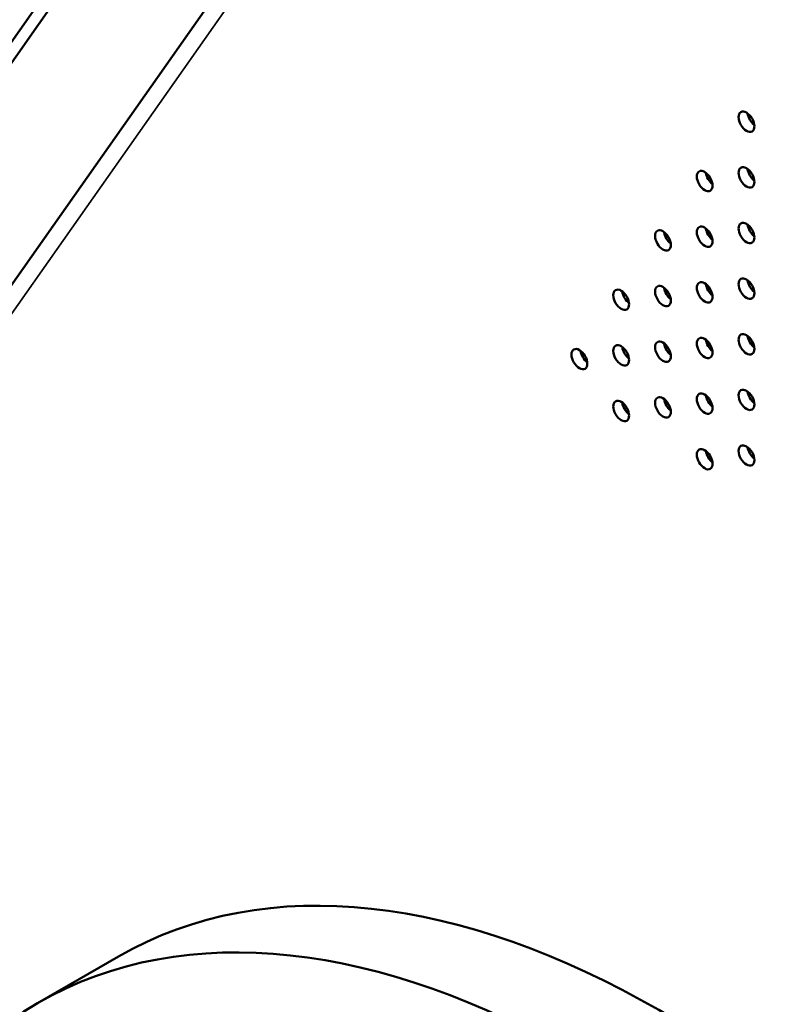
# Model space of a CAD drawing. Header units: millimetres. Extents: x 90 to 4407, y 90 to 14716.
# Tile 7 of 32: x 462 to 579, y 885 to 1040. Entities that reach past the tile are written whole.
import ezdxf

# ---------------------------------------------------------------- set-up
doc = ezdxf.new("R2010")
doc.units = ezdxf.units.MM
doc.header["$LTSCALE"] = 15
doc.layers.add('Etroit visible (ISO)', color=7, linetype='Continuous', lineweight=35)
doc.layers.add('Visible (ISO)', color=7, linetype='Continuous', lineweight=50)

msp = doc.modelspace()

# ---------------------------------------------------------------- linework, layer by layer
at = {"layer": 'Etroit visible (ISO)'}
for p, q in [((553.59, 1125.75), (399.99, 907.24)), ((576.35, 989.49), (576.53, 989.59)), ((556.94, 978.28), (557.28, 978.48))]:
    msp.add_line(p, q, dxfattribs=at)
at = {"layer": 'Visible (ISO)'}
for p, q in [((550.67, 1126.17), (394.59, 904.12)), ((514.48, 1112.9), (328.87, 848.84)), ((515.71, 1111.38), (330.09, 847.31)), ((464.58, 884.79), (477.3, 892.14))]:
    msp.add_line(p, q, dxfattribs=at)
for centre, major_axis, ratio in [((576.09, 1023.53), (-0.88, 1.52), 0.57735), ((569.52, 1014.19), (-0.88, 1.52), 0.57735), ((576.09, 1014.78), (-0.88, 1.52), 0.57735), ((576.09, 1006.02), (-0.88, 1.52), 0.57735), ((562.96, 1004.85), (-0.88, 1.52), 0.57735), ((569.52, 1005.43), (-0.88, 1.52), 0.57735), ((569.52, 996.68), (-0.88, 1.52), 0.57735), ((576.09, 997.27), (-0.88, 1.52), 0.57735), ((556.39, 995.51), (-0.88, 1.52), 0.57735), ((562.96, 996.09), (-0.88, 1.52), 0.57735), ((576.09, 988.51), (-0.88, 1.52), 0.57735), ((562.96, 987.34), (-0.88, 1.52), 0.57735), ((569.52, 987.92), (-0.88, 1.52), 0.57735), ((549.82, 986.17), (-0.88, 1.52), 0.57735), ((556.39, 986.75), (-0.88, 1.52), 0.57735), ((569.52, 979.17), (-0.88, 1.52), 0.57735), ((576.09, 979.76), (-0.88, 1.52), 0.57735), ((556.39, 978), (-0.88, 1.52), 0.57735), ((562.96, 978.58), (-0.88, 1.52), 0.57735), ((569.52, 970.42), (-0.88, 1.52), 0.57735), ((576.09, 971), (-0.88, 1.52), 0.57735), ((549.59, 737.57), (85.01, -147.22), 0.577389)]:
    msp.add_ellipse(centre, major_axis=major_axis, ratio=ratio, dxfattribs=at)
for centre, major_axis, ratio, start_param, end_param in [((577.5, 1024.35), (0.88, -1.52), 0.57735, 4.082549, 5.342229), ((570.94, 1015.01), (0.88, -1.52), 0.57735, 4.082549, 5.342229), ((577.5, 1015.59), (0.88, -1.52), 0.57735, 4.082549, 5.342229), ((577.5, 1006.84), (0.88, -1.52), 0.57735, 4.082549, 5.342229), ((564.37, 1005.66), (0.88, -1.52), 0.57735, 4.082549, 5.342229), ((570.94, 1006.25), (0.88, -1.52), 0.57735, 4.082549, 5.342229), ((577.5, 998.08), (0.88, -1.52), 0.57735, 4.082549, 5.342229), ((557.8, 996.32), (0.88, -1.52), 0.57735, 4.082549, 5.342229), ((564.37, 996.91), (0.88, -1.52), 0.57735, 4.082549, 5.342229), ((570.94, 997.5), (0.88, -1.52), 0.57735, 4.082549, 5.342229), ((570.94, 988.74), (0.88, -1.52), 0.57735, 4.082549, 5.342229), ((577.5, 989.33), (0.88, -1.52), 0.57735, 4.082549, 5.342229), ((551.24, 986.98), (0.88, -1.52), 0.57735, 4.082549, 5.342229), ((557.8, 987.57), (0.88, -1.52), 0.57735, 4.082549, 5.342229), ((564.37, 988.15), (0.88, -1.52), 0.57735, 4.082549, 5.342229), ((577.5, 980.57), (0.88, -1.52), 0.57735, 4.082549, 5.342229), ((564.37, 979.4), (0.88, -1.52), 0.57735, 4.082549, 5.342229), ((570.94, 979.99), (0.88, -1.52), 0.57735, 4.082549, 5.342229), ((557.8, 978.81), (0.88, -1.52), 0.57735, 4.082549, 5.342229), ((570.94, 971.23), (0.88, -1.52), 0.57735, 4.082549, 5.342229), ((577.5, 971.82), (0.88, -1.52), 0.57735, 4.082549, 5.342229), ((562.31, 744.92), (-85.01, 147.22), 0.577389, 3.141593, 6.283185)]:
    msp.add_ellipse(centre, major_axis=major_axis, ratio=ratio, start_param=start_param, end_param=end_param, dxfattribs=at)

doc.saveas('drawing.dxf')
